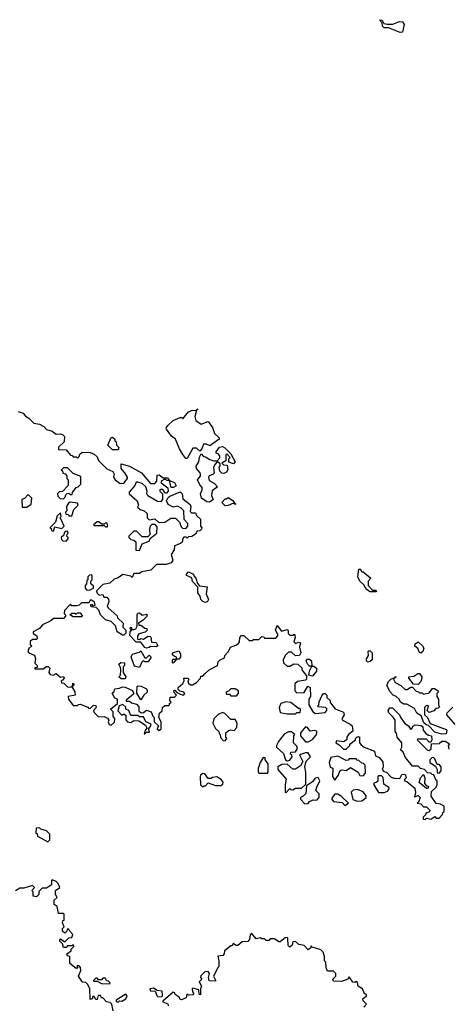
# Model space of a CAD drawing. Extents: x 2494106 to 2685573, y 758056 to 915185.
# Tile 36 of 256: x 2504385 to 2507430, y 841755 to 848758. Entities that reach past the tile are written whole.
import ezdxf

# ---------------------------------------------------------------- set-up
doc = ezdxf.new("R2010")
doc.units = 0

msp = doc.modelspace()

# ---------------------------------------------------------------- linework, layer by layer
at = {"layer": '0CON05XD'}
for points in [[(2507088.3, 848668.3), (2507005, 848700), (2506975, 848700), (2506961.7, 848711.7), (2506960, 848735), (2506941.7, 848758.3), (2506960, 848755), (2506971.7, 848731.7), (2506995, 848727.5), (2507035, 848727.5), (2507083.9, 848746.1), (2507103.6, 848743.6), (2507116.7, 848725), (2507105, 848670), (2507088.3, 848668.3)], [(2504375, 845972.5), (2504409.3, 845959.3), (2504425, 845937.5), (2504450, 845925), (2504485, 845887.5), (2504525, 845882.5), (2504557.5, 845865), (2504575, 845842.5), (2504615, 845832.5), (2504645, 845810), (2504675, 845812.5), (2504692.5, 845805), (2504703, 845793), (2504700, 845755), (2504661.7, 845718.3), (2504661.7, 845701.7), (2504715, 845700), (2504745, 845660), (2504758.3, 845658.3), (2504765, 845650), (2504785, 845650), (2504795, 845640), (2504808.3, 845651.7), (2504811.7, 845668.3), (2504828.3, 845681.7), (2504885, 845680), (2504915, 845667.5), (2504935, 845650), (2504943.6, 845623.6), (2505003.6, 845563.6), (2505045.9, 845545.9), (2505056.7, 845525), (2505052.5, 845505), (2505062.5, 845485), (2505098.3, 845458.3), (2505125, 845462.5), (2505150, 845495), (2505150, 845505), (2505132.5, 845535), (2505106.7, 845565), (2505105, 845600), (2505165, 845583.3), (2505250, 845535), (2505315, 845460), (2505345, 845460), (2505360, 845475), (2505361.7, 845518.3), (2505375, 845520), (2505405, 845500), (2505435, 845500), (2505450, 845480), (2505485.9, 845465.9), (2505497, 845443), (2505475, 845430), (2505461.7, 845431.7), (2505450, 845480), (2505431.7, 845481.7), (2505415, 845490), (2505390, 845475), (2505390, 845465), (2505438.3, 845428.3), (2505440, 845405), (2505428.3, 845391.7), (2505415, 845390), (2505408.3, 845408.3), (2505395, 845420), (2505380, 845415), (2505380, 845405), (2505400, 845385), (2505400, 845345), (2505385, 845330), (2505365, 845332.5), (2505295, 845372.5), (2505287.5, 845385), (2505290, 845405), (2505280, 845435), (2505255, 845460), (2505225, 845470), (2505211.7, 845468.3), (2505202.5, 845445), (2505163, 845397), (2505162.5, 845385), (2505220, 845335), (2505230, 845305), (2505221.7, 845291.7), (2505240, 845275), (2505270, 845265), (2505290, 845245), (2505290, 845215), (2505305, 845200), (2505345, 845207.5), (2505373, 845183), (2505415, 845183.3), (2505458.3, 845211.7), (2505491.7, 845211.7), (2505520, 845185), (2505531.7, 845151.7), (2505541.7, 845141.7), (2505565, 845140), (2505580, 845155), (2505580, 845175), (2505552.5, 845202.5), (2505550, 845265), (2505533, 845283), (2505507, 845297), (2505475, 845290), (2505440.7, 845310.7), (2505427.5, 845335), (2505440, 845360), (2505451.7, 845368.3), (2505525, 845400), (2505540, 845385), (2505545, 845350), (2505595, 845310), (2505600, 845295), (2505595, 845260), (2505605, 845250), (2505635, 845250), (2505641.7, 845231.7), (2505670, 845205), (2505670, 845155), (2505680, 845145), (2505677.5, 845135), (2505665, 845122.5), (2505645, 845120), (2505635, 845100), (2505607, 845083), (2505585, 845080), (2505575, 845070), (2505565, 845080), (2505551.7, 845078.3), (2505543, 845067), (2505538.3, 845041.7), (2505528.3, 845031.7), (2505483.6, 845016.4), (2505481.7, 844988.3), (2505460, 844955), (2505472.5, 844915), (2505460, 844895), (2505425, 844883.3), (2505357.5, 844882.5), (2505317, 844843), (2505251.7, 844831.7), (2505235, 844820), (2505195, 844820), (2505185, 844790), (2505175, 844800), (2505118.3, 844811.7), (2505085, 844787.5), (2505055, 844780), (2505025, 844750), (2504975, 844740), (2504930, 844695), (2504935, 844680), (2504950, 844665), (2504975, 844670), (2504981.7, 844651.7), (2505005, 844650), (2505016.1, 844636.1), (2505019.3, 844620.7), (2505007.5, 844585), (2505012.5, 844575), (2505078.3, 844518.3), (2505080, 844505), (2505120, 844465), (2505118.3, 844438.3), (2505140, 844415), (2505140, 844395), (2505125, 844380), (2505115, 844380), (2505077.5, 844405), (2505066.4, 844446.4), (2505035, 844477.5), (2504995, 844490), (2504960, 844525), (2504948.3, 844558.3), (2504928.3, 844578.3), (2504891.7, 844581.7), (2504890, 844595), (2504895, 844600), (2504905, 844590), (2504920, 844595), (2504917.5, 844615), (2504895, 844630), (2504885, 844630), (2504875, 844610), (2504825, 844610), (2504807, 844593), (2504791.7, 844588.3), (2504755, 844590), (2504745, 844600), (2504703, 844557), (2504700, 844535), (2504710, 844525), (2504710, 844515), (2504695, 844500), (2504625, 844500), (2504607, 844483), (2504547, 844453), (2504525, 844427.5), (2504480, 844405), (2504481.7, 844391.7), (2504507, 844377), (2504510, 844355), (2504505, 844350), (2504475, 844350), (2504460, 844335), (2504460, 844315), (2504470, 844305), (2504450, 844285), (2504442.5, 844265), (2504450, 844255), (2504488.3, 844238.3), (2504491.7, 844231.7), (2504497.5, 844215), (2504492.5, 844182.5), (2504510, 844165), (2504508.3, 844151.7), (2504491.7, 844148.3), (2504491.7, 844141.7), (2504555, 844140), (2504573, 844157), (2504587, 844157), (2504600, 844145), (2504592.5, 844115), (2504600.7, 844100.7), (2504623, 844097), (2504645, 844107.5), (2504675, 844082.5), (2504697, 844087), (2504700, 844075), (2504688.3, 844061.7)], [(2505575, 845637.5), (2505565, 845637.5), (2505543.3, 845665), (2505520, 845705), (2505492.5, 845775), (2505462.5, 845795), (2505427.5, 845845), (2505426.7, 845855), (2505438.8, 845875), (2505475, 845906.7), (2505525, 845930), (2505538.3, 845928.3), (2505545, 845920), (2505585, 845968.8), (2505605, 845978), (2505640, 845980), (2505645, 845990), (2505650, 845985), (2505640, 845980), (2505630, 845935), (2505637, 845907), (2505675, 845882.5), (2505725, 845900), (2505755, 845857.5), (2505770, 845815), (2505802.5, 845785), (2505802.5, 845775), (2505735, 845727.5), (2505711.7, 845738.3), (2505691.7, 845738.3), (2505680, 845705), (2505665, 845690), (2505641.7, 845711.7), (2505615, 845710), (2505575, 845637.5)], [(2505085, 845700), (2505045, 845700), (2505011.7, 845731.7), (2505035, 845787.5), (2505045, 845790), (2505060, 845775), (2505061.7, 845761.7), (2505070, 845755), (2505071.7, 845731.7), (2505090, 845715), (2505085, 845700)], [(2505733, 845327), (2505715, 845328.8), (2505676.7, 845355), (2505670, 845385), (2505682.5, 845415), (2505681.7, 845431.7), (2505665, 845450), (2505647.5, 845485), (2505668.3, 845511.7), (2505670, 845525), (2505666.4, 845536.4), (2505640, 845565), (2505638.3, 845581.7), (2505657, 845613), (2505663, 845647), (2505675, 845670), (2505691.7, 845651.7), (2505705, 845650), (2505735, 845630), (2505765, 845620), (2505788.3, 845621.7), (2505807, 845643), (2505807.5, 845655), (2505795, 845670), (2505780, 845675), (2505780, 845685), (2505805, 845717.5), (2505825, 845722.5), (2505843, 845713), (2505885, 845670), (2505916.4, 845613.6), (2505905, 845600), (2505871.7, 845611.7), (2505870, 845635), (2505880, 845645), (2505858.3, 845668.3), (2505850, 845665), (2505848.3, 845621.7), (2505820, 845605), (2505833.3, 845593.3), (2505859.3, 845589.3), (2505863, 845557), (2505855, 845540), (2505835, 845530), (2505821.7, 845531.7), (2505807.5, 845547.5), (2505802.5, 845575), (2505810, 845585), (2505808.3, 845598.3), (2505795, 845610), (2505785, 845610), (2505773, 845597), (2505762.5, 845575), (2505767.5, 845532.5), (2505757, 845523), (2505730, 845515), (2505727.5, 845505), (2505730.7, 845480.7), (2505769.3, 845459.3), (2505790, 845435), (2505753, 845407), (2505747.5, 845375), (2505760, 845345), (2505745, 845333.3), (2505733, 845327)], [(2504695, 845350), (2504708.3, 845361.7), (2504711.7, 845378.3), (2504721.7, 845388.3), (2504735, 845390), (2504745, 845380), (2504758.3, 845381.7), (2504760, 845395), (2504785, 845430), (2504800, 845435), (2504820, 845455), (2504818.3, 845508.3), (2504765, 845530), (2504725, 845570), (2504695, 845570), (2504680, 845555), (2504688.3, 845548.3), (2504691.7, 845531.7), (2504708.3, 845528.3), (2504720, 845515), (2504720, 845495), (2504730, 845485), (2504730, 845445), (2504688.3, 845401.7), (2504665, 845400), (2504652.5, 845387.5), (2504655, 845370), (2504671.7, 845351.7), (2504695, 845350)], [(2504435, 845290), (2504467.5, 845312.5), (2504470, 845355), (2504445, 845380), (2504418.3, 845351.7), (2504400, 845345), (2504401.7, 845291.7), (2504435, 845290)], [(2504755, 845230), (2504770, 845275), (2504800, 845305), (2504795, 845320), (2504743, 845327), (2504730.7, 845319.3), (2504717.5, 845295), (2504720, 845265), (2504710, 845255), (2504711.7, 845241.7), (2504728.3, 845238.3), (2504735, 845230), (2504755, 845230)], [(2505845, 845300), (2505820, 845325), (2505845, 845350), (2505855, 845350), (2505865, 845360), (2505899.3, 845339.3), (2505910, 845320), (2505920, 845315), (2505915, 845310), (2505905, 845320), (2505865, 845302.5), (2505845, 845300)], [(2504625, 845120), (2504635, 845150), (2504685, 845140), (2504700, 845155), (2504678.3, 845208.3), (2504670, 845215), (2504680, 845225), (2504675, 845250), (2504651.7, 845228.3), (2504640, 845185), (2504600, 845145), (2504608.3, 845138.3), (2504610, 845125), (2504625, 845120)], [(2505005, 845150), (2505010, 845155), (2505005, 845180), (2504991.7, 845178.3), (2504985, 845170), (2504965, 845170), (2504947, 845187), (2504935, 845187.5), (2504910, 845165), (2504915, 845160), (2504985, 845160), (2504995, 845150), (2505005, 845150)], [(2505235, 844982.5), (2505255, 845030), (2505305, 845050), (2505311.7, 845068.3), (2505360, 845105), (2505361.7, 845151.7), (2505347, 845167), (2505323, 845167), (2505313, 845157), (2505307.5, 845135), (2505310, 845095), (2505295, 845080), (2505255, 845080), (2505215, 845120), (2505195, 845120), (2505160, 845085), (2505160, 845075), (2505175, 845060), (2505197, 845057), (2505210, 845045), (2505210, 844985), (2505235, 844982.5)], [(2504715, 845050), (2504730, 845065), (2504730, 845075), (2504720, 845085), (2504721.7, 845098.3), (2504730, 845105), (2504725, 845120), (2504711.7, 845118.3), (2504701.7, 845108.3), (2504698.3, 845091.7), (2504680, 845075), (2504681.7, 845061.7), (2504691.7, 845051.7), (2504715, 845050)], [(2505705, 844613.3), (2505685, 844620), (2505672.5, 844635), (2505667, 844657), (2505650.7, 844680.7), (2505651.7, 844721.7), (2505613, 844763), (2505608.3, 844788.3), (2505570, 844805), (2505570, 844815), (2505585, 844830), (2505620, 844815), (2505621.7, 844801.7), (2505637, 844787), (2505648.3, 844748.3), (2505661.7, 844731.7), (2505717.5, 844725), (2505710, 844675), (2505727.5, 844635), (2505719.3, 844620.7), (2505705, 844613.3)], [(2506915, 844690), (2506875, 844690), (2506850, 844705), (2506829.3, 844739.3), (2506802.5, 844765), (2506787.5, 844795), (2506795, 844850), (2506805, 844850), (2506815, 844830), (2506825, 844830), (2506880, 844785), (2506860, 844765), (2506860, 844735), (2506891.7, 844701.7), (2506915, 844700), (2506920, 844695), (2506915, 844690)], [(2504861.7, 844701.7), (2504885, 844702.5), (2504910, 844715), (2504908.3, 844728.3), (2504890, 844745), (2504890, 844765), (2504900, 844775), (2504900, 844805), (2504895, 844810), (2504881.7, 844808.3), (2504870, 844795), (2504870, 844775), (2504861.7, 844768.3), (2504860, 844745), (2504850, 844735), (2504850, 844715), (2504861.7, 844701.7)], [(2504825, 844510), (2504765, 844510), (2504740, 844525), (2504755, 844537.5), (2504777, 844537), (2504785, 844530), (2504795, 844540), (2504815, 844540), (2504830, 844515), (2504825, 844510)], [(2505285, 844287.5), (2505273, 844293), (2505245, 844330), (2505211.7, 844331.7), (2505168.3, 844378.3), (2505170, 844405), (2505180, 844415), (2505170, 844425), (2505171.7, 844438.3), (2505180, 844435), (2505180, 844420), (2505195, 844420), (2505210, 844425), (2505220, 844445), (2505220, 844525), (2505225, 844537.5), (2505235, 844540), (2505255, 844522.5), (2505285, 844530), (2505290, 844525), (2505285, 844510), (2505263, 844487), (2505230, 844465), (2505232.5, 844452.5), (2505245, 844452.5), (2505275, 844430), (2505288.3, 844428.3), (2505290, 844415), (2505277, 844403), (2505230.7, 844389.3), (2505222.5, 844375), (2505221.7, 844351.7), (2505235, 844350), (2505245, 844357.5), (2505265, 844352.5), (2505295, 844372.5), (2505311.7, 844371.7), (2505317, 844367), (2505321.7, 844331.7), (2505355, 844327.5), (2505367.5, 844305), (2505355, 844297.5), (2505315, 844300), (2505305, 844292.5), (2505285, 844287.5)], [(2504688.3, 844061.7), (2504680, 844055), (2504681.7, 844041.7), (2504698.3, 844038.3), (2504725, 844012.5), (2504748.3, 844011.7), (2504760, 844020), (2504761.7, 844038.3), (2504770, 844035), (2504770, 844025), (2504760, 844020), (2504760, 844005), (2504777, 843977), (2504780, 843955), (2504730, 843945), (2504732.5, 843925), (2504765, 843880), (2504795, 843880), (2504801.7, 843888.3), (2504815, 843890), (2504868.3, 843868.3), (2504875, 843860), (2504888.3, 843861.7), (2504908.3, 843881.7), (2504925, 843880), (2504927.5, 843865), (2504910, 843845), (2504915, 843830), (2504945, 843800), (2504985, 843802.5), (2505009.3, 843789.3), (2505017.5, 843775), (2505012.5, 843765), (2505020, 843745), (2505035, 843740), (2505058.3, 843761.7), (2505060, 843785), (2505050, 843805), (2505050, 843835), (2505030, 843855), (2505080, 843895), (2505080, 843925), (2505061.7, 843931.7), (2505041.7, 843968.3), (2505055, 843980), (2505061.7, 843998.3), (2505095, 844002.5), (2505115, 844012.5), (2505135, 844010), (2505186.7, 843986.7), (2505197, 843963), (2505141.7, 843918.3), (2505141.7, 843911.7), (2505165, 843910), (2505178.3, 843898.3), (2505215, 843890), (2505231.7, 843871.7), (2505231.7, 843841.7), (2505248.3, 843828.3), (2505265, 843830), (2505285, 843847.5), (2505320, 843835), (2505330, 843805), (2505340, 843795), (2505340, 843765), (2505370, 843735), (2505362.5, 843715), (2505375, 843702.5), (2505390, 843715), (2505390, 843765), (2505372.5, 843795), (2505377.5, 843825), (2505398.3, 843841.7), (2505400, 843865), (2505415, 843880), (2505445, 843880), (2505450, 843885), (2505450, 843895), (2505460, 843905), (2505452.5, 843915), (2505455, 843940), (2505485, 843940), (2505500, 843955), (2505480, 843975), (2505481.7, 843988.3), (2505488.3, 843988.3), (2505501.7, 843971.7), (2505543, 843953), (2505557, 843963), (2505550, 843975), (2505521.7, 843981.7), (2505510, 843995), (2505511.7, 844008.3), (2505543.3, 844036.7), (2505552.5, 844055), (2505550, 844075), (2505580, 844075), (2505590, 844065), (2505580, 844055), (2505585, 844040), (2505598.3, 844028.3), (2505611.7, 844028.3), (2505640, 844045), (2505670, 844075), (2505671.7, 844088.3), (2505685, 844090), (2505700, 844105), (2505730, 844135), (2505790, 844165), (2505795, 844190), (2505810, 844205), (2505840, 844220), (2505843, 844237), (2505867.5, 844265), (2505883.6, 844296.4), (2505921.7, 844308.3), (2505938.3, 844321.7), (2505947, 844333), (2505950, 844365), (2505961.7, 844378.3), (2505978.3, 844378.3), (2506015, 844342.5), (2506037, 844343), (2506045, 844350), (2506085, 844350), (2506105, 844370), (2506118.3, 844368.3), (2506125, 844360), (2506205, 844360), (2506220, 844375), (2506220, 844385), (2506202.5, 844415), (2506215, 844450), (2506245, 844410), (2506285, 844420), (2506291.7, 844411.7), (2506293, 844393), (2506305, 844380), (2506325, 844380), (2506338.3, 844388.3), (2506342.5, 844365), (2506333, 844333), (2506345, 844322.5), (2506365, 844330), (2506380, 844325), (2506372.5, 844295), (2506382.5, 844255), (2506373, 844237), (2506345, 844233.3), (2506315, 844260), (2506295, 844260), (2506270, 844235), (2506257.5, 844205), (2506260, 844185), (2506285, 844160), (2506305, 844160), (2506333.6, 844176.4), (2506360, 844175), (2506388.3, 844148.3), (2506390, 844135), (2506421.7, 844091.7), (2506421.7, 844068.3), (2506415, 844060), (2506358.3, 844051.7), (2506340, 844035), (2506340, 843985), (2506355, 843970), (2506405, 843972.5), (2506431.7, 844018.3), (2506448.3, 844008.3), (2506450, 843945), (2506440, 843925), (2506440, 843885), (2506465, 843840), (2506485, 843822.5), (2506555, 843830), (2506567.5, 843845), (2506567, 843857), (2506557, 843867), (2506505, 843870), (2506500, 843875), (2506510, 843885), (2506513, 843907), (2506531.7, 843948.3), (2506543.8, 843966.2), (2506555, 843966.7), (2506566.2, 843955), (2506567.5, 843937.5), (2506590, 843915), (2506591.7, 843901.7), (2506627, 843857), (2506685, 843832.5), (2506691.2, 843815), (2506673.6, 843786.4), (2506677.5, 843775), (2506732.5, 843747.5), (2506746.7, 843735), (2506751.7, 843698.3), (2506720, 843675), (2506710, 843655), (2506710, 843635), (2506685, 843622.5), (2506635, 843630), (2506630, 843615), (2506655, 843600), (2506685, 843570), (2506705, 843570), (2506730, 843595), (2506730, 843605), (2506770, 843635), (2506770, 843645), (2506781.7, 843658.3), (2506798.3, 843658.3), (2506800, 843615), (2506810.7, 843600.7), (2506833, 843583), (2506906.4, 843556.4), (2506911.7, 843521.7), (2506939.3, 843509.3), (2506965, 843480), (2506967.5, 843445), (2506960, 843425), (2506971.7, 843411.7), (2506990, 843405), (2507025, 843370), (2507045, 843362.5), (2507085, 843360), (2507100, 843390), (2507115, 843392.5), (2507126.4, 843386.4), (2507130, 843365), (2507120, 843355), (2507120, 843345), (2507135, 843340), (2507191.7, 843291.7), (2507197.5, 843262.5), (2507190, 843230), (2507215, 843240), (2507230, 843225), (2507218.3, 843191.7), (2507210, 843185), (2507235, 843180), (2507255, 843160), (2507275, 843160), (2507300, 843135), (2507297, 843123), (2507270, 843115), (2507270, 843105), (2507252.5, 843085), (2507251.7, 843071.7), (2507265, 843070), (2507275, 843080), (2507305, 843072.5), (2507335, 843090), (2507345, 843080), (2507365, 843080), (2507390, 843105), (2507391.7, 843118.3), (2507400, 843125), (2507400, 843165), (2507375, 843177.5), (2507343.6, 843183.6), (2507307.5, 843235), (2507311.7, 843268.3), (2507345, 843300), (2507350, 843315), (2507350, 843345), (2507341.7, 843351.7), (2507328.3, 843388.3), (2507315, 843390), (2507305, 843400), (2507281.7, 843401.7), (2507260, 843425), (2507231.7, 843431.7), (2507215, 843450), (2507175, 843450), (2507125, 843510), (2507108.3, 843548.3), (2507090, 843565), (2507100, 843585), (2507100, 843615), (2507066.7, 843655), (2507062.5, 843682.5), (2507052.5, 843695), (2507052.5, 843775), (2507038.3, 843798.3), (2507007.5, 843827.5), (2507003.8, 843845), (2507015, 843863.3), (2507033.6, 843863.6), (2507083, 843813), (2507093.3, 843793.3), (2507121.2, 843751.2), (2507146.4, 843736.4), (2507161.7, 843711.7), (2507170, 843715), (2507177, 843733), (2507195, 843743.3), (2507237, 843737), (2507248.3, 843728.3), (2507252.5, 843705), (2507270.7, 843680.7), (2507288.3, 843668.3), (2507310, 843665), (2507312.5, 843635), (2507305, 843620), (2507295, 843620), (2507275, 843640), (2507215, 843640), (2507210, 843635), (2507281.7, 843561.7), (2507295, 843560), (2507308.3, 843571.7), (2507311.7, 843608.3), (2507365, 843610), (2507385, 843627.5), (2507407, 843627), (2507438.3, 843608.3), (2507430, 843595), (2507435, 843570)], [(2507235, 844252.5), (2507225, 844257.5), (2507212.5, 844285), (2507193, 844303), (2507195, 844320), (2507215, 844332.5), (2507247.5, 844305), (2507257, 844287), (2507250, 844265), (2507235, 844252.5)], [(2505235, 844150), (2505200.7, 844160.7), (2505176.7, 844225), (2505180.8, 844239.2), (2505191.7, 844248.3), (2505235, 844260), (2505245, 844270), (2505275, 844220), (2505285, 844220), (2505305, 844237.5), (2505320, 844225), (2505298.3, 844191.7), (2505275, 844190), (2505265, 844200), (2505251.7, 844188.3), (2505235, 844150)], [(2505475, 844182.5), (2505470, 844185), (2505470, 844205), (2505475, 844210), (2505500, 844210), (2505500, 844225), (2505481.7, 844231.7), (2505471.7, 844241.7), (2505470, 844255), (2505515, 844270), (2505527.5, 844247.5), (2505527, 844223), (2505515, 844210), (2505500, 844210), (2505475, 844182.5)], [(2506858.3, 844188.3), (2506848.3, 844198.3), (2506848.3, 844211.7), (2506862.5, 844235), (2506860, 844265), (2506865, 844270), (2506875, 844270), (2506890, 844255), (2506890, 844205), (2506875, 844192.5), (2506858.3, 844188.3)], [(2505135, 844070), (2505105, 844070), (2505090, 844085), (2505100, 844095), (2505102.5, 844135), (2505101.7, 844151.7), (2505090, 844175), (2505103, 844187), (2505130, 844185), (2505130, 844165), (2505120, 844155), (2505120, 844115), (2505140, 844085), (2505135, 844070)], [(2506465, 844090), (2506440, 844095), (2506443, 844127), (2506460, 844160), (2506445, 844160), (2506431.7, 844171.7), (2506420, 844195), (2506425, 844210), (2506445, 844210), (2506458.3, 844198.3), (2506460, 844160), (2506475, 844160), (2506492.5, 844145), (2506492.5, 844125), (2506465, 844090)], [(2507385, 843677.5), (2507335, 843690), (2507288.3, 843738.3), (2507271.7, 843741.7), (2507257, 843757), (2507237, 843807), (2507207, 843827), (2507189.3, 843859.3), (2507135, 843890), (2507115, 843890), (2507090, 843905), (2507080, 843925), (2507060, 843945), (2507037.5, 843955), (2507017.5, 843977.5), (2506993.3, 844023.3), (2507005, 844050), (2507022.7, 844067.3), (2507050, 844080), (2507055, 844090), (2507057, 844083), (2507041.7, 844068.3), (2507052.5, 844045), (2507093, 844023), (2507123, 843993), (2507137, 843993), (2507165, 844010), (2507175, 844010), (2507201.7, 843981.7), (2507218.3, 843978.3), (2507225, 843970), (2507245, 843970), (2507255, 843960), (2507295, 843970), (2507318.3, 844001.7), (2507331.7, 844001.7), (2507356.4, 843986.4), (2507357.5, 843975), (2507347.5, 843965), (2507347.5, 843945), (2507360, 843925), (2507360, 843885), (2507368.3, 843871.7), (2507358.3, 843861.7), (2507341.7, 843858.3), (2507328.3, 843841.7), (2507295, 843830), (2507280, 843845), (2507290, 843875), (2507285, 843880), (2507271.7, 843878.3), (2507260, 843865), (2507260, 843815), (2507282.5, 843795), (2507301.7, 843751.7), (2507415, 843710), (2507420, 843705), (2507415, 843680), (2507385, 843677.5)], [(2507215, 844030), (2507181.7, 844031.7), (2507150, 844075), (2507150, 844085), (2507185, 844090), (2507213, 844107), (2507225, 844107.5), (2507242.5, 844085), (2507242.5, 844075), (2507235, 844050), (2507215, 844030)], [(2505245, 843920), (2505218.3, 843968.3), (2505220, 844015), (2505225, 844020), (2505247, 844017), (2505285, 844000), (2505290, 843985), (2505290, 843975), (2505267.5, 843955), (2505245, 843920)], [(2505925, 843950), (2505940, 843965), (2505940, 843985), (2505915, 844000), (2505885, 844000), (2505868.3, 843981.7), (2505850, 843975), (2505855, 843960), (2505875, 843960), (2505885, 843950), (2505925, 843950)], [(2506345, 843820), (2506355, 843830), (2506378.3, 843831.7), (2506380, 843855), (2506375, 843860), (2506365, 843860), (2506311.7, 843901.7), (2506275, 843907.5), (2506240, 843895), (2506227.5, 843865), (2506235, 843830), (2506285, 843820), (2506345, 843820)], [(2505275, 843680), (2505285, 843690), (2505308.3, 843691.7), (2505300, 843715), (2505315, 843730), (2505318.3, 843748.3), (2505280, 843765), (2505265, 843800), (2505235, 843800), (2505225, 843810), (2505175, 843810), (2505160, 843845), (2505140, 843855), (2505138.3, 843868.3), (2505118.3, 843888.3), (2505091.7, 843878.3), (2505081.7, 843841.7), (2505111.7, 843811.7), (2505125, 843820), (2505138.3, 843808.3), (2505138.3, 843778.3), (2505150, 843765), (2505175, 843760), (2505195, 843772.5), (2505231.7, 843771.7), (2505279.3, 843739.3), (2505287.5, 843722.5), (2505273, 843697), (2505270, 843680), (2505275, 843680)], [(2507480, 843745), (2507420, 843815), (2507421.7, 843828.3), (2507461.7, 843868.3)], [(2505845, 843630), (2505857.5, 843645), (2505850, 843655), (2505850, 843685), (2505865, 843700), (2505883, 843707), (2505908.3, 843701.7), (2505927.5, 843725), (2505930, 843755), (2505915, 843780), (2505885, 843780), (2505843, 843823), (2505825, 843830), (2505795, 843817.5), (2505763.6, 843786.4), (2505757.5, 843755), (2505777, 843717), (2505800, 843695), (2505801.7, 843681.7), (2505810, 843675), (2505811.7, 843651.7), (2505831.7, 843631.7), (2505845, 843630)], [(2506285, 843487.5), (2506305, 843492.5), (2506320, 843515), (2506318.3, 843528.3), (2506310, 843535), (2506311.7, 843548.3), (2506345, 843550), (2506357.5, 843575), (2506355, 843590), (2506330, 843615), (2506332.5, 843665), (2506340, 843675), (2506315, 843692.5), (2506295, 843692.5), (2506263.6, 843676.4), (2506222.5, 843625), (2506210, 843595), (2506210, 843585), (2506258.3, 843538.3), (2506273.6, 843493.6), (2506285, 843487.5)], [(2506435, 843622.5), (2506465, 843637.5), (2506490.7, 843669.3), (2506497.5, 843695), (2506483, 843703), (2506448.3, 843698.3), (2506430, 843725), (2506415, 843727.5), (2506380, 843685), (2506380, 843665), (2506415, 843622.5), (2506435, 843622.5)], [(2506145, 843400), (2506150, 843405), (2506150, 843465), (2506130, 843495), (2506128.3, 843508.3), (2506115, 843510), (2506092.5, 843475), (2506078.3, 843431.7), (2506078.3, 843408.3), (2506085, 843400), (2506145, 843400)], [(2506275, 843260), (2506305, 843290), (2506311.7, 843281.7), (2506325, 843280), (2506345, 843292.5), (2506387, 843293), (2506418.3, 843321.7), (2506417.5, 843405), (2506410, 843445), (2506420, 843485), (2506450, 843515), (2506435, 843542.5), (2506415, 843542.5), (2506371.7, 843528.3), (2506397.5, 843482.5), (2506379.3, 843450.7), (2506345, 843427.5), (2506325, 843427.5), (2506285, 843462.5), (2506248.3, 843461.7), (2506220, 843445), (2506220, 843425), (2506277, 843357), (2506270, 843315), (2506270, 843265), (2506275, 843260)], [(2506625, 843350), (2506648.3, 843381.7), (2506661.7, 843418.3), (2506675, 843422.5), (2506705, 843417.5), (2506735, 843440), (2506790, 843405), (2506801.7, 843381.7), (2506825, 843380), (2506841.7, 843398.3), (2506840, 843455), (2506828.3, 843468.3), (2506815, 843470), (2506795, 843490), (2506781.7, 843491.7), (2506775, 843500), (2506725, 843500), (2506718.3, 843491.7), (2506705, 843490), (2506645, 843520), (2506595, 843510), (2506582.5, 843475), (2506591.7, 843441.7), (2506610, 843435), (2506607.5, 843375), (2506625, 843350)], [(2507365, 843400), (2507380, 843415), (2507380, 843445), (2507365, 843460), (2507351.7, 843461.7), (2507335, 843500), (2507328.3, 843508.3), (2507315, 843510), (2507300, 843495), (2507300, 843475), (2507338.3, 843448.3), (2507350, 843425), (2507351.7, 843401.7), (2507365, 843400)], [(2505685, 843300), (2505691.7, 843308.3), (2505705, 843310), (2505725, 843330), (2505775, 843312.5), (2505815, 843312.5), (2505828.3, 843321.7), (2505830, 843335), (2505817.5, 843355), (2505785, 843372.5), (2505755, 843367.5), (2505745, 843360), (2505725, 843360), (2505700, 843395), (2505685, 843397.5), (2505670, 843385), (2505667.5, 843375), (2505670, 843315), (2505685, 843300)], [(2506411.7, 843181.7), (2506435, 843182.5), (2506445, 843197.5), (2506470.7, 843209.3), (2506495, 843207.5), (2506512.5, 843225), (2506511.7, 843251.7), (2506490, 843275), (2506495, 843300), (2506516.7, 843345), (2506505, 843367.5), (2506485, 843362.5), (2506465, 843337.5), (2506421.7, 843308.3), (2506417.5, 843255), (2506400, 843235), (2506380, 843225), (2506380, 843215), (2506411.7, 843181.7)], [(2506975, 843262.5), (2506998.3, 843271.7), (2507008.3, 843281.7), (2507010, 843295), (2506971.7, 843321.7), (2506968.3, 843368.3), (2506955, 843380), (2506935, 843380), (2506930, 843375), (2506928.3, 843341.7), (2506918.3, 843331.7), (2506901.7, 843328.3), (2506900, 843315), (2506935, 843262.5), (2506975, 843262.5)], [(2507285, 843290), (2507275, 843290), (2507223, 843333), (2507233, 843367), (2507255, 843390), (2507262.5, 843365), (2507260, 843325), (2507271.7, 843311.7), (2507290, 843305), (2507285, 843290)], [(2506785, 843200), (2506815, 843202.5), (2506847.5, 843225), (2506847, 843237), (2506826.4, 843266.4), (2506785, 843283.3), (2506755, 843277.5), (2506740, 843265), (2506751.7, 843211.7), (2506785, 843200)], [(2506695, 843170), (2506720, 843185), (2506670, 843235), (2506645, 843250), (2506625, 843250), (2506603.9, 843226.1), (2506603.6, 843213.6), (2506615, 843197.5), (2506675, 843190), (2506695, 843170)], [(2504585, 842910), (2504600, 842925), (2504600, 842965), (2504575, 842990), (2504535, 843000), (2504525, 843010), (2504501.7, 843008.3), (2504500, 842975), (2504508.3, 842968.3), (2504511.7, 842951.7), (2504585, 842910)], [(2505048.3, 841708.3), (2505040, 841755), (2505028.3, 841768.3), (2505001.7, 841771.7), (2504975, 841800), (2504965, 841800), (2504958.3, 841818.3), (2504941.7, 841818.3), (2504935, 841790), (2504925, 841790), (2504915, 841810), (2504905, 841810), (2504900, 841795), (2504885, 841790), (2504882.5, 841865), (2504870, 841895), (2504855, 841910), (2504831.7, 841911.7), (2504802.5, 841955), (2504820, 841995), (2504817, 842017), (2504808.3, 842028.3), (2504795, 842030), (2504790, 842025), (2504798.3, 842011.7), (2504785, 842010), (2504740, 842045), (2504740, 842095), (2504725, 842100), (2504720, 842115), (2504750, 842135), (2504751.7, 842148.3), (2504770, 842165), (2504768.3, 842178.3), (2504755, 842170), (2504725, 842170), (2504715, 842160), (2504695, 842160), (2504690, 842185), (2504670, 842205), (2504670, 842215), (2504675, 842220), (2504705, 842200), (2504733, 842227), (2504755, 842230), (2504761.7, 842251.7), (2504740, 842275), (2504735, 842290), (2504721.7, 842288.3), (2504720, 842275), (2504705, 842260), (2504690, 842275), (2504690, 842295), (2504700, 842305), (2504690, 842335), (2504691.7, 842348.3), (2504700, 842355), (2504700, 842395), (2504695, 842400), (2504661.7, 842401.7), (2504650.7, 842450.7), (2504630, 842465), (2504630, 842495), (2504650, 842515), (2504640, 842535), (2504640, 842565), (2504670, 842585), (2504657.5, 842615), (2504645, 842627.5), (2504615, 842640), (2504610, 842635), (2504610, 842605), (2504575, 842580), (2504545, 842580), (2504521.7, 842558.3), (2504520, 842535), (2504505, 842520), (2504480, 842525), (2504480, 842555), (2504470, 842565), (2504490, 842585), (2504475, 842600), (2504415, 842580), (2504385, 842580), (2504355, 842562.5)], [(2506830, 841735), (2506850, 841755), (2506825, 841780), (2506822.5, 841795), (2506850, 841815), (2506850, 841825), (2506835, 841830), (2506820, 841865), (2506790, 841885), (2506785, 841910), (2506775, 841917.5), (2506765, 841910), (2506751.7, 841911.7), (2506725, 841950), (2506717, 841933), (2506671.7, 841918.3), (2506615, 841920), (2506610, 841935), (2506630, 841955), (2506630, 841975), (2506615, 841990), (2506571.7, 841991.7), (2506562.5, 842015), (2506560, 842055), (2506550, 842065), (2506550, 842095), (2506540, 842125), (2506525, 842142.5), (2506462.5, 842162.5), (2506455, 842170), (2506450, 842155), (2506435, 842142.5), (2506405, 842172.5), (2506369.3, 842179.3), (2506345, 842202.5), (2506325, 842200), (2506320, 842175), (2506305, 842162.5), (2506293, 842173), (2506290, 842225), (2506285, 842230), (2506271.7, 842228.3), (2506235, 842200), (2506225, 842200), (2506195, 842220), (2506165, 842220), (2506155, 842210), (2506135, 842210), (2506125, 842220), (2506105, 842220), (2506095, 842227.5), (2506065, 842220), (2506035, 842257.5), (2506021.7, 842248.3), (2506017.5, 842215), (2506005, 842202.5), (2505965, 842200), (2505935, 842172.5), (2505923, 842173), (2505901.7, 842188.3), (2505895, 842170), (2505885, 842170), (2505840, 842135), (2505837, 842113), (2505828.3, 842101.7), (2505793.6, 842096.4), (2505800, 842065), (2505800, 842025), (2505795, 842020), (2505762.5, 841955), (2505777, 841927), (2505775, 841920), (2505731.7, 841921.7), (2505727.5, 841945), (2505732.5, 841975), (2505725, 841987.5), (2505700, 841985), (2505671.7, 841958.3), (2505670, 841945), (2505680, 841935), (2505660, 841915), (2505677.5, 841885), (2505670, 841865), (2505668.3, 841821.7), (2505660, 841825), (2505658.3, 841858.3), (2505615, 841870), (2505610, 841865), (2505613, 841843), (2505620, 841835), (2505618.3, 841821.7), (2505585, 841820), (2505573, 841827), (2505568.3, 841801.7), (2505535, 841787.5), (2505525, 841790), (2505517.5, 841805), (2505490, 841825), (2505487.5, 841837.5), (2505475, 841842.5), (2505401.7, 841778.3), (2505401.7, 841771.7), (2505438.3, 841758.3), (2505440, 841745)], [(2505025, 841900), (2505028.3, 841908.3), (2505015, 841920), (2505001.7, 841921.7), (2504995, 841940), (2504975, 841940), (2504965, 841930), (2504945, 841930), (2504935, 841940), (2504925, 841940), (2504910, 841925), (2504910, 841920), (2504935, 841920), (2504965, 841902.5), (2505025, 841900)], [(2505085, 841770), (2505095, 841780), (2505111.7, 841778.3), (2505140, 841795), (2505147.5, 841815), (2505138.3, 841828.3), (2505070, 841785), (2505070, 841775), (2505085, 841770)], [(2505369.3, 841809.3), (2505395, 841810), (2505400, 841815), (2505398.3, 841848.3), (2505362.5, 841852.5), (2505335, 841870), (2505310, 841865), (2505315, 841850), (2505348.3, 841848.3), (2505358.8, 841818.8), (2505369.3, 841809.3)]]:
    msp.add_lwpolyline(points, dxfattribs=at)

doc.saveas('drawing.dxf')
